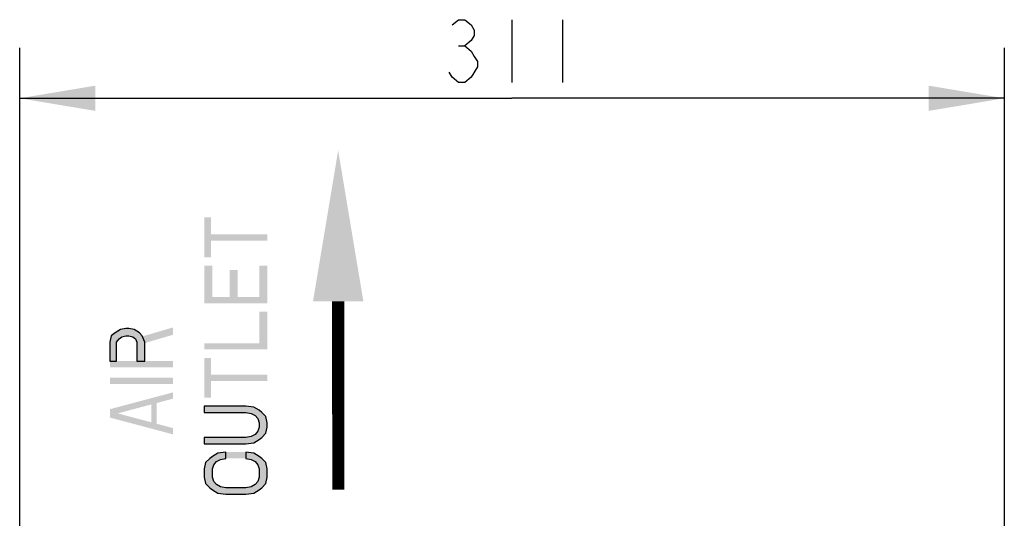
# Model space of a CAD drawing. Header units: inches. Extents: x 0 to 117, y 0 to 83.
# Tile 29 of 86: x 44.29 to 56.51, y 57.3 to 63.5. Entities that reach past the tile are written whole.
import ezdxf

# ---------------------------------------------------------------- set-up
doc = ezdxf.new("R2010")
doc.units = ezdxf.units.IN
doc.header["$LTSCALE"] = 6.431102
doc.header["$MEASUREMENT"] = 0
doc.layers.get('0').update_dxf_attribs({"linetype": 'CONTINUOUS'})
doc.styles.get("Standard").update_dxf_attribs({"font": 'txt', "width": 0.8})
doc.dimstyles.new('DIMSTYLE_4', dxfattribs={"dimtxt": 0.78125, "dimasz": 0.9375, "dimexe": 0.18, "dimexo": 0.0625, "dimgap": 0.09, "dimtad": 1, "dimdec": 0, "dimzin": 4, "dimdsep": 46, "dimtxsty": 'STANDARD', "dimblk": '_FILLED', "dimblk1": '_FILLED', "dimblk2": '_FILLED', "dimcen": 0.09, "dimadec": 0, "dimazin": 0, "dimtfac": 1, "dimtdec": 0, "dimtofl": 0, "dimtmove": 0, "dimatfit": 3, "dimldrblk": '_FILLED', "dimfxl": 1, "dimtolj": 1, "dimtzin": 4, "dimarcsym": 0})

# ---------------------------------------------------------------- blocks, each defined once
blk = doc.blocks.new('_FILLED')
at = {"color": 0, "linetype": 'BYBLOCK'}
blk.add_solid([(0, 0), (-1, 0.167), (-1, -0.167)], dxfattribs=at)
blk = doc.blocks.new('*D8')
at = {"color": 7, "linetype": 'CONTINUOUS'}
for p, q in [((44.285, 56.961), (44.285, 63.144)), ((56.51, 54.937), (56.51, 63.144)), ((44.285, 62.519), (50.397, 62.519)), ((56.51, 62.519), (50.397, 62.519))]:
    blk.add_line(p, q, dxfattribs=at)
at = {"color": 7, "linetype": 'CONTINUOUS', "xscale": 0.9375, "yscale": 0.9375, "zscale": 0.9375, "rotation": 180}
blk.add_blockref('_FILLED', (44.285, 62.519), dxfattribs=at)
at = {"color": 7, "linetype": 'CONTINUOUS', "xscale": 0.9375, "yscale": 0.9375, "zscale": 0.9375}
blk.add_blockref('_FILLED', (56.51, 62.519), dxfattribs=at)
blk = doc.blocks.new('SYMBOL_0_BL1', base_point=(48.239, 59.764))
at = {"color": 7, "linetype": 'CONTINUOUS', "const_width": 0.15}
blk.add_lwpolyline([(48.239, 59.996), (48.24, 57.656)], dxfattribs=at)
at = {"color": 7, "linetype": 'CONTINUOUS'}
blk.add_solid([(48.552, 59.996), (48.239, 61.871), (47.927, 59.996)], dxfattribs=at)

msp = doc.modelspace()

# ---------------------------------------------------------------- hatches: boundary and pattern name
at = {"linetype": 'CONTINUOUS'}
for points in [[(45.4055, 59.2538), (45.4886, 59.2538), (45.4886, 59.4882), (45.5219, 59.5273), (45.5551, 59.5533), (45.605, 59.5663), (45.6382, 59.5663), (45.6881, 59.5533), (45.7214, 59.5273), (45.738, 59.4882), (45.738, 59.2538), (45.8377, 59.2538), (45.8377, 59.4882), (45.8045, 59.5663), (45.7712, 59.6054), (45.7047, 59.6444), (45.6382, 59.6575), (45.605, 59.6575), (45.5385, 59.6444), (45.472, 59.6054), (45.4222, 59.5663), (45.4055, 59.4882)], [(46.5774, 58.2252), (47.0927, 58.2252), (47.1924, 58.2382), (47.2589, 58.2773), (47.2922, 58.3033), (47.342, 58.3554), (47.3587, 58.4335), (47.3587, 58.4856), (47.342, 58.5637), (47.2922, 58.6158), (47.2589, 58.6418), (47.1924, 58.6809), (47.0927, 58.6939), (46.5774, 58.6939), (46.5774, 58.6158), (47.0927, 58.6158), (47.1592, 58.6028), (47.2091, 58.5767), (47.2423, 58.5377), (47.2589, 58.4856), (47.2589, 58.4335), (47.2423, 58.3814), (47.2091, 58.3424), (47.1592, 58.3163), (47.0927, 58.3033), (46.5774, 58.3033)], [(46.8434, 58.121), (46.7436, 58.108), (46.6771, 58.0689), (46.6439, 58.0429), (46.594, 57.9908), (46.5774, 57.9127), (46.5774, 57.8085), (46.594, 57.7304), (46.6439, 57.6783), (46.6771, 57.6523), (46.7436, 57.6132), (46.8434, 57.6002), (47.0927, 57.6002), (47.1924, 57.6132), (47.2589, 57.6523), (47.2922, 57.6783), (47.342, 57.7304), (47.3587, 57.8085), (47.3587, 57.9127), (47.342, 57.9908), (47.2922, 58.0429), (47.2589, 58.0689), (47.1924, 58.108), (47.0927, 58.121), (47.0927, 58.0429), (47.1592, 58.0299), (47.2091, 58.0038), (47.2423, 57.9648), (47.2589, 57.9127), (47.2589, 57.8085), (47.2423, 57.7564), (47.2091, 57.7174), (47.1592, 57.6913), (47.0927, 57.6783), (46.8434, 57.6783), (46.7769, 57.6913), (46.727, 57.7174), (46.6938, 57.7564), (46.6771, 57.8085), (46.6771, 57.9127), (46.6938, 57.9648), (46.727, 58.0038), (46.7769, 58.0299), (46.8434, 58.0429)]]:
    msp.add_hatch(color=7, dxfattribs=at).paths.add_polyline_path(points)

# ---------------------------------------------------------------- linework, layer by layer
at = {"color": 7, "linetype": 'CONTINUOUS'}
for p, q in [((50.3974, 63.496), (50.3974, 62.7148)), ((51.0224, 63.496), (51.0224, 62.7148)), ((49.7333, 63.1705), (49.8115, 63.1705))]:
    msp.add_line(p, q, dxfattribs=at)
for points in [[(49.6552, 63.4309), (49.7333, 63.496), (49.8115, 63.496), (49.8896, 63.4309), (49.9287, 63.3658), (49.9287, 63.3007), (49.8896, 63.2356), (49.8115, 63.1705), (49.8896, 63.1054), (49.9287, 63.0403), (49.9677, 62.9752), (49.9677, 62.9101)], [(49.9677, 62.9101), (49.8896, 62.7799), (49.8115, 62.7148), (49.7333, 62.7148), (49.6552, 62.7799), (49.6162, 62.845)], [(45.4055, 59.2538), (45.4886, 59.2538), (45.4886, 59.4882), (45.5219, 59.5273), (45.5551, 59.5533), (45.605, 59.5663), (45.6382, 59.5663), (45.6881, 59.5533), (45.7214, 59.5273), (45.738, 59.4882), (45.738, 59.2538), (45.8377, 59.2538), (45.8377, 59.4882), (45.8045, 59.5663), (45.7712, 59.6054), (45.7047, 59.6444), (45.6382, 59.6575), (45.605, 59.6575), (45.5385, 59.6444), (45.472, 59.6054), (45.4222, 59.5663), (45.4055, 59.4882), (45.4055, 59.2538)], [(46.5774, 58.2252), (47.0927, 58.2252), (47.1924, 58.2382), (47.2589, 58.2773), (47.2922, 58.3033), (47.342, 58.3554), (47.3587, 58.4335), (47.3587, 58.4856), (47.342, 58.5637), (47.2922, 58.6158), (47.2589, 58.6418), (47.1924, 58.6809), (47.0927, 58.6939), (46.5774, 58.6939), (46.5774, 58.6158), (47.0927, 58.6158), (47.1592, 58.6028), (47.2091, 58.5767), (47.2423, 58.5377), (47.2589, 58.4856), (47.2589, 58.4335), (47.2423, 58.3814), (47.2091, 58.3424), (47.1592, 58.3163), (47.0927, 58.3033), (46.5774, 58.3033), (46.5774, 58.2252)], [(46.8434, 58.121), (46.7436, 58.108), (46.6771, 58.0689), (46.6439, 58.0429), (46.594, 57.9908), (46.5774, 57.9127), (46.5774, 57.8085), (46.594, 57.7304), (46.6439, 57.6783), (46.6771, 57.6523), (46.7436, 57.6132), (46.8434, 57.6002), (47.0927, 57.6002), (47.1924, 57.6132), (47.2589, 57.6523), (47.2922, 57.6783), (47.342, 57.7304), (47.3587, 57.8085), (47.3587, 57.9127), (47.342, 57.9908), (47.2922, 58.0429), (47.2589, 58.0689), (47.1924, 58.108), (47.0927, 58.121), (47.0927, 58.0429), (47.1592, 58.0299), (47.2091, 58.0038), (47.2423, 57.9648), (47.2589, 57.9127), (47.2589, 57.8085), (47.2423, 57.7564), (47.2091, 57.7174), (47.1592, 57.6913), (47.0927, 57.6783), (46.8434, 57.6783), (46.7769, 57.6913), (46.727, 57.7174), (46.6938, 57.7564), (46.6771, 57.8085), (46.6771, 57.9127), (46.6938, 57.9648), (46.727, 58.0038), (46.7769, 58.0299), (46.8434, 58.0429), (46.8434, 58.121)]]:
    msp.add_lwpolyline(points, dxfattribs=at)
for points in [[(46.5774, 60.5429), (46.6605, 60.5429), (46.5774, 61.0377), (46.6605, 61.0377)], [(46.6605, 60.7512), (47.3587, 60.7512), (46.6605, 60.8293), (47.3587, 60.8293)], [(46.5774, 60.0481), (46.6771, 60.0481), (46.5774, 60.4387), (46.6771, 60.4387)], [(47.2589, 60.0481), (47.3587, 60.0481), (47.2589, 60.4387), (47.3587, 60.4387)], [(46.8932, 60.0481), (46.993, 60.0481), (46.8932, 60.3866), (46.993, 60.3866)], [(46.5774, 59.97), (47.3587, 59.97), (46.5774, 60.0481), (47.3587, 60.0481)], [(47.2589, 59.4752), (47.3587, 59.4752), (47.2589, 59.8658), (47.3587, 59.8658)], [(45.7878, 59.4621), (46.1868, 59.5793), (45.7878, 59.5533), (46.1868, 59.6705)], [(46.5774, 59.397), (47.3587, 59.397), (46.5774, 59.4752), (47.3587, 59.4752)], [(46.5774, 58.7981), (46.6605, 58.7981), (46.5774, 59.2929), (46.6605, 59.2929)], [(45.4055, 59.1757), (46.1868, 59.1757), (45.4055, 59.2538), (46.1868, 59.2538)], [(45.4055, 58.9674), (46.1868, 58.9674), (45.4055, 59.0455), (46.1868, 59.0455)], [(46.6605, 59.0064), (47.3587, 59.0064), (46.6605, 59.0845), (47.3587, 59.0845)], [(46.1868, 58.7851), (46.1868, 58.8632), (45.4055, 58.5767), (45.4055, 58.6549)], [(45.9208, 58.4465), (45.9873, 58.4465), (45.9208, 58.759), (45.9873, 58.759)], [(46.1868, 58.3424), (45.4055, 58.5507), (46.1868, 58.4205), (45.4055, 58.6288)], [(46.8434, 58.121), (46.8434, 58.0429), (47.0927, 58.121), (47.0927, 58.0429)]]:
    msp.add_solid(points, dxfattribs=at)

# ---------------------------------------------------------------- block references
msp.add_blockref('SYMBOL_0_BL1', (48.2391, 59.7636), dxfattribs=at)

# ---------------------------------------------------------------- dimensions: what is measured, and where the dimension line sits
dim = msp.add_linear_dim(base=(56.5096, 62.5195), p1=(44.2852, 56.9615), p2=(56.5096, 54.937), dimstyle='DIMSTYLE_4', dxfattribs=at)
dim.commit()
dim.dimension.update_dxf_attribs({"geometry": '*D8', "text_midpoint": (49.4599, 62.7148), "dimtype": 160})

doc.saveas('drawing.dxf')
